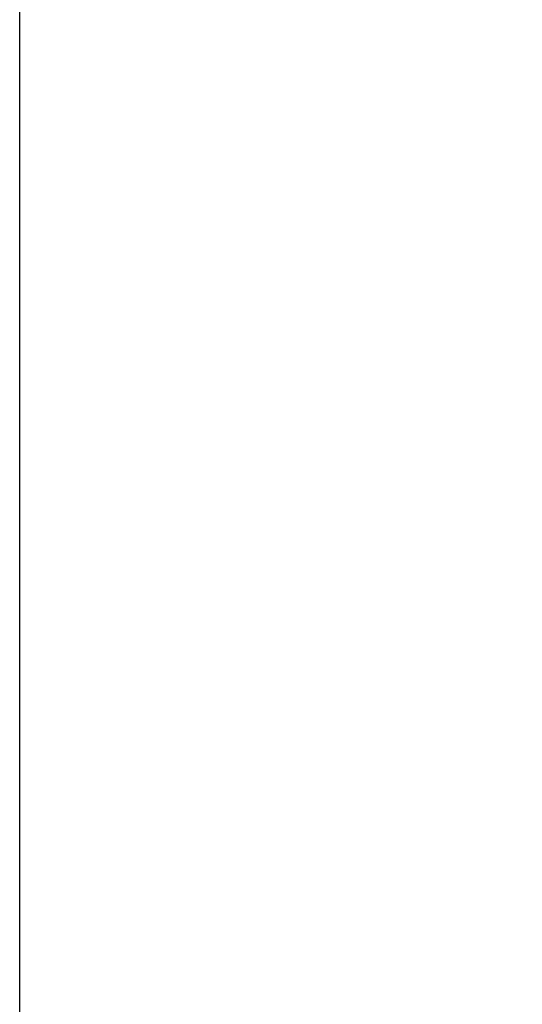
# Model space of a CAD drawing. Header units: inches. Extents: x 0.6 to 33.8, y 0 to 21.7.
# Tile 74 of 172: x 17.8 to 18.9, y 14.5 to 16.6. Entities that reach past the tile are written whole.
import ezdxf

# ---------------------------------------------------------------- set-up
doc = ezdxf.new("R2010")
doc.units = ezdxf.units.IN
doc.header["$MEASUREMENT"] = 0
doc.layers.add('FORMAT', color=7, linetype='Continuous')
doc.styles.add('SLDTEXTSTYLE3', font='TXT', dxfattribs={"width": 0.75})
doc.dimstyles.new('SLDDIMSTYLE0', dxfattribs={"dimtxt": 0.125, "dimasz": 0.13, "dimexe": 0, "dimexo": 0.0625, "dimgap": 0.03125, "dimtad": 0, "dimtih": 1, "dimtoh": 1, "dimdec": 1, "dimlfac": 4, "dimrnd": 1e-09, "dimzin": 12, "dimdsep": 46, "dimtxsty": 'SLDTEXTSTYLE3', "dimsah": 1, "dimcen": 0.09, "dimadec": 0, "dimazin": 3, "dimtfac": 1, "dimtdec": 1, "dimtofl": 0, "dimtmove": 0, "dimatfit": 3, "dimfxl": 1, "dimfrac": 2, "dimtolj": 1, "dimtzin": 12, "dimarcsym": 0})

# ---------------------------------------------------------------- blocks, each defined once
blk = doc.blocks.new('_D_4')
at = {"layer": 'FORMAT'}
for p, q in [((19.1297, 18.2962), (19.0917, 18.2962)), ((19.0917, 18.2962), (19.0917, 18.0978)), ((19.4068, 18.2962), (19.4449, 18.2962)), ((19.4449, 18.2962), (19.4449, 18.0978)), ((17.8358, 9.2734), (17.8358, 18.2412)), ((20.7008, 17.051), (20.7008, 18.2412)), ((17.8358, 18.1162), (18.9821, 18.1162)), ((20.7008, 18.1162), (19.5545, 18.1162)), ((19.0917, 18.0978), (19.1297, 18.0978)), ((19.4449, 18.0978), (19.4068, 18.0978))]:
    blk.add_line(p, q, dxfattribs=at)
for points in [[(17.8358, 18.1162), (17.9658, 18.0962), (17.9658, 18.1362)], [(20.7008, 18.1162), (20.5708, 18.1362), (20.5708, 18.0962)]]:
    blk.add_solid(points, dxfattribs=at)
at = {"layer": 'FORMAT', "char_height": 0.125, "attachment_point": 1, "style": 'SLDTEXTSTYLE3'}
for s, insert in [('291', (19.1297, 18.2589)), ('11.5', (19.1067, 18.0719))]:
    blk.add_mtext(s, dxfattribs=dict(at, insert=insert))

msp = doc.modelspace()

# ---------------------------------------------------------------- dimensions: what is measured, and where the dimension line sits
at = {"layer": 'FORMAT'}
dim = msp.add_linear_dim(base=(20.7008, 18.1162), p1=(17.8358, 9.2234), p2=(20.7008, 17.001), dimstyle='SLDDIMSTYLE0', dxfattribs=at)
dim.commit()
dim.dimension.update_dxf_attribs({"geometry": '_D_4', "text_midpoint": (19.2683, 18.1162), "dimtype": 160})

doc.saveas('drawing.dxf')
